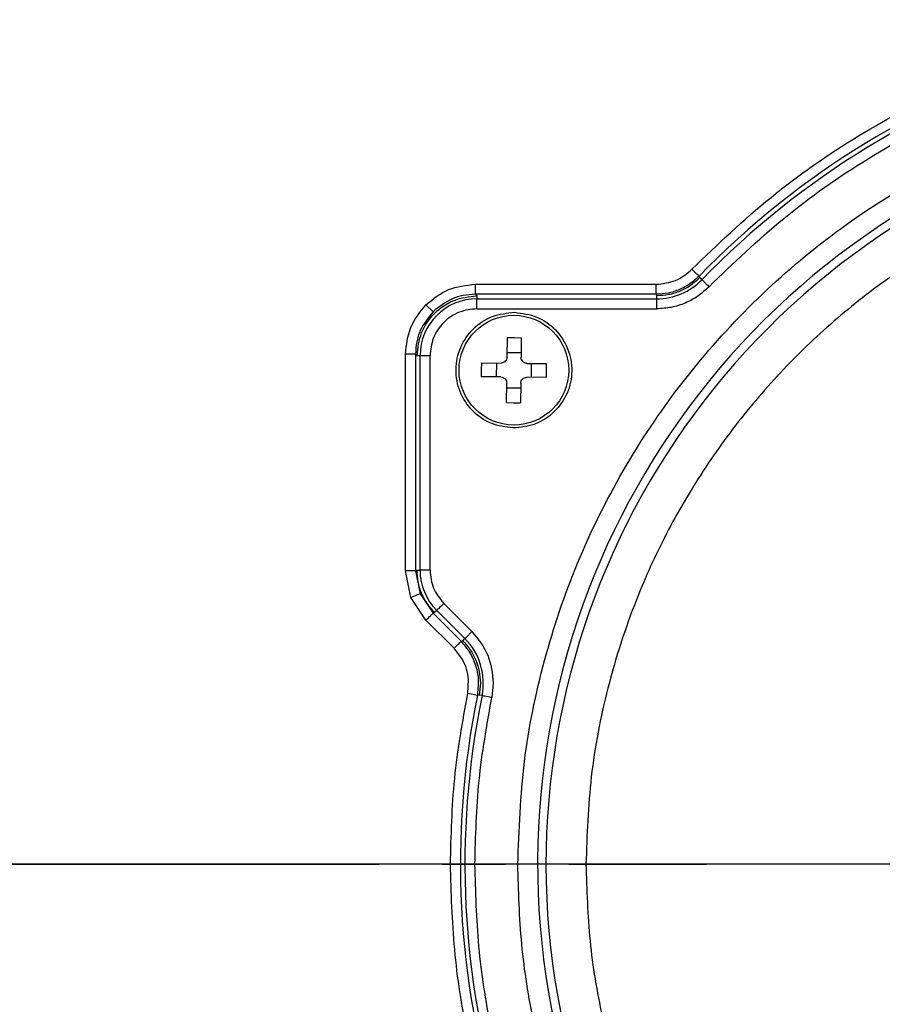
# Model space of a CAD drawing. Header units: millimetres. Extents: x 2719 to 13968, y 3953 to 13921.
# Tile 86 of 160: x 5466 to 5509, y 8534 to 8583. Entities that reach past the tile are written whole.
import ezdxf

# ---------------------------------------------------------------- set-up
doc = ezdxf.new("R2010")
doc.units = ezdxf.units.MM
doc.linetypes.add('CENTER2', pattern=[28.575, 19.05, -3.175, 3.175, -3.175])

msp = doc.modelspace()

# ---------------------------------------------------------------- linework, layer by layer
at = {"color": 7, "linetype": 'Continuous', "lineweight": 25}
for p, q in [((5499.861, 8570.687), (5499.792, 8570.754)), ((5499.928, 8570.622), (5499.861, 8570.687)), ((5499.989, 8570.562), (5499.928, 8570.622)), ((5500.043, 8570.51), (5499.989, 8570.562)), ((5500.088, 8570.466), (5500.043, 8570.51)), ((5500.121, 8570.434), (5500.088, 8570.466)), ((5500.143, 8570.413), (5500.121, 8570.434)), ((5500.151, 8570.406), (5500.143, 8570.413)), ((5500.151, 8570.406), (5500.185, 8570.329)), ((5500.185, 8570.329), (5500.292, 8570.225)), ((5488.94, 8569.496), (5488.94, 8569.996)), ((5488.94, 8569.996), (5497.999, 8569.996)), ((5497.999, 8569.496), (5497.999, 8569.996)), ((5488.94, 8569.496), (5489.019, 8569.417)), ((5497.999, 8569.496), (5488.94, 8569.496)), ((5489.019, 8569.417), (5489.019, 8569.269)), ((5489.019, 8569.269), (5498.032, 8569.269)), ((5489.019, 8568.769), (5489.019, 8569.269)), ((5498.032, 8569.417), (5497.999, 8569.496)), ((5498.032, 8569.269), (5498.032, 8569.417)), ((5498.032, 8568.769), (5498.032, 8569.269)), ((5486.819, 8568.618), (5486.465, 8568.971)), ((5489.019, 8568.769), (5498.032, 8568.769)), ((5490.531, 8566.346), (5490.544, 8567.329)), ((5490.544, 8567.329), (5490.894, 8567.329)), ((5490.894, 8567.329), (5491.244, 8567.32)), ((5491.244, 8567.32), (5491.231, 8566.337)), ((5485.941, 8566.497), (5485.441, 8566.497)), ((5485.441, 8555.629), (5485.441, 8566.497)), ((5485.941, 8566.497), (5486.019, 8566.418)), ((5485.941, 8566.497), (5485.941, 8555.629)), ((5486.168, 8566.418), (5486.019, 8566.418)), ((5486.168, 8555.662), (5486.168, 8566.418)), ((5486.668, 8566.418), (5486.168, 8566.418)), ((5486.668, 8555.662), (5486.668, 8566.418)), ((5490.534, 8566.58), (5491.234, 8566.571)), ((5489.244, 8566.063), (5489.235, 8565.713)), ((5489.244, 8566.063), (5490.227, 8566.05)), ((5489.993, 8566.053), (5489.984, 8565.353)), ((5491.527, 8566.033), (5492.51, 8566.02)), ((5491.751, 8565.33), (5491.761, 8566.03)), ((5492.51, 8565.67), (5492.51, 8566.02)), ((5489.235, 8565.713), (5489.235, 8565.363)), ((5490.218, 8565.35), (5489.235, 8565.363)), ((5492.501, 8565.32), (5491.518, 8565.333)), ((5492.501, 8565.32), (5492.51, 8565.67)), ((5490.501, 8564.063), (5490.514, 8565.046)), ((5491.214, 8565.037), (5491.201, 8564.054)), ((5490.511, 8564.812), (5491.211, 8564.803)), ((5490.501, 8564.063), (5490.851, 8564.054)), ((5490.851, 8564.054), (5491.201, 8564.054)), ((5485.941, 8555.629), (5485.441, 8555.629)), ((5485.707, 8554.29), (5485.441, 8555.629)), ((5485.941, 8555.629), (5486.019, 8555.662)), ((5485.941, 8555.629), (5486.169, 8554.481)), ((5486.019, 8555.662), (5486.168, 8555.662)), ((5486.668, 8555.662), (5486.168, 8555.662)), ((5486.131, 8554.466), (5486.088, 8554.448)), ((5486.158, 8554.477), (5486.131, 8554.466)), ((5486.169, 8554.481), (5486.158, 8554.477)), ((5486.169, 8554.481), (5486.819, 8553.508)), ((5485.796, 8554.327), (5485.707, 8554.29)), ((5486.465, 8553.155), (5485.707, 8554.29)), ((5485.882, 8554.362), (5485.796, 8554.327)), ((5485.961, 8554.395), (5485.882, 8554.362)), ((5486.031, 8554.424), (5485.961, 8554.395)), ((5486.088, 8554.448), (5486.031, 8554.424)), ((5487.356, 8553.999), (5487.288, 8553.931)), ((5488.77, 8552.585), (5487.356, 8553.999)), ((5486.79, 8553.479), (5486.757, 8553.446)), ((5486.811, 8553.5), (5486.79, 8553.479)), ((5486.819, 8553.508), (5486.811, 8553.5)), ((5486.898, 8553.541), (5486.819, 8553.508)), ((5486.819, 8553.508), (5488.226, 8552.101)), ((5487.003, 8553.646), (5486.898, 8553.541)), ((5487.011, 8553.653), (5487.003, 8553.646)), ((5488.417, 8552.231), (5487.003, 8553.646)), ((5487.031, 8553.674), (5487.011, 8553.653)), ((5487.064, 8553.707), (5487.031, 8553.674)), ((5487.108, 8553.751), (5487.064, 8553.707)), ((5487.162, 8553.805), (5487.108, 8553.751)), ((5487.222, 8553.865), (5487.162, 8553.805)), ((5487.288, 8553.931), (5487.222, 8553.865)), ((5486.534, 8553.223), (5486.465, 8553.155)), ((5487.873, 8551.747), (5486.465, 8553.155)), ((5486.599, 8553.289), (5486.534, 8553.223)), ((5486.66, 8553.349), (5486.599, 8553.289)), ((5486.713, 8553.402), (5486.66, 8553.349)), ((5486.757, 8553.446), (5486.713, 8553.402)), ((5488.067, 8551.942), (5488.121, 8551.995)), ((5488.121, 8551.995), (5488.165, 8552.039)), ((5488.165, 8552.039), (5488.198, 8552.072)), ((5488.198, 8552.072), (5488.219, 8552.093)), ((5488.219, 8552.093), (5488.226, 8552.101)), ((5488.226, 8552.101), (5488.312, 8552.126)), ((5488.312, 8552.126), (5488.417, 8552.231)), ((5487.873, 8551.747), (5487.941, 8551.815)), ((5488.292, 8551.19), (5487.873, 8551.747)), ((5487.941, 8551.815), (5488.007, 8551.881)), ((5488.007, 8551.881), (5488.067, 8551.942)), ((5488.555, 8549.48), (5488.596, 8550.188)), ((5489.19, 8550.006), (5489.129, 8549.403)), ((5489.839, 8550.006), (5489.764, 8549.273)), ((5489.044, 8549.381), (5488.555, 8549.48)), ((5489.129, 8549.403), (5489.044, 8549.381)), ((5489.275, 8549.373), (5489.129, 8549.403)), ((5489.286, 8549.371), (5489.275, 8549.373)), ((5489.314, 8549.365), (5489.286, 8549.371)), ((5489.36, 8549.356), (5489.314, 8549.365)), ((5489.421, 8549.343), (5489.36, 8549.356)), ((5489.495, 8549.328), (5489.421, 8549.343)), ((5489.579, 8549.311), (5489.495, 8549.328)), ((5489.67, 8549.292), (5489.579, 8549.311)), ((5489.764, 8549.273), (5489.67, 8549.292))]:
    msp.add_line(p, q, dxfattribs=at)
for p, q in [((5511.766, 8540.921), (2929.558, 8540.921)), ((5511.766, 8540.921), (2929.558, 8540.921)), ((5530.513, 8540.921), (4650.63, 8540.921))]:
    msp.add_line(p, q)
at = {"linetype": 'CENTER2'}
msp.add_line((5379.333, 8540.921), (5500.517, 8540.921), dxfattribs=at)
at = {"color": 7, "linetype": 'Continuous', "lineweight": 25}
for centre, radius in [((5530.513, 8540.921), 159.979), ((5530.513, 8540.921), 149.98), ((5490.872, 8565.691), 2.75)]:
    msp.add_circle(centre, radius, dxfattribs=at)
at = {"color": 30, "true_color": 0xf26722}
for radius, start, end in [(2359.686, 330, 180), (823.781, 209.442633, 59.442633)]:
    msp.add_arc((5530.513, 8540.921), radius, start, end, dxfattribs=at)
at = {"color": 7, "linetype": 'Continuous', "lineweight": 25}
for centre, radius, start, end in [((5530.513, 8540.921), 174.977, 281.09693, 206.5391), ((5530.513, 8540.921), 117.484, 308.77394, 260.07608), ((5530.513, 8540.921), 42.323, 78.47, 135.8406), ((5530.513, 8540.921), 42.096, 78.4168, 135.8826), ((5530.513, 8540.921), 38.449, 318.8402, 273.3362), ((5530.513, 8540.921), 38.029, 318.6093, 273.9897), ((5498.032, 8572.417), 3.148, 270, 315.8808), ((5489.019, 8566.418), 2.851, 90, 180), ((5489.019, 8555.662), 2.851, 180, 225), ((5486.191, 8550.006), 3.148, 348.4168, 44.9977), ((5530.513, 8540.921), 42.323, 168.47, 225.8406), ((5530.513, 8540.921), 42.096, 168.4168, 225.8825)]:
    msp.add_arc(centre, radius, start, end, dxfattribs=at)
for points, knots in [([(5499.792, 8570.754), (5501.083, 8571.991), (5503.665, 8574.464), (5508.087, 8577.524), (5512.825, 8580.045), (5517.849, 8581.945), (5523.07, 8583.208), (5528.405, 8583.796), (5533.782, 8583.761), (5537.309, 8583.173), (5539.073, 8582.88)], [0, 0, 0, 0, 0.124999, 0.25, 0.375, 0.499999, 0.624999, 0.75, 0.875, 1, 1, 1, 1]), ([(5500.651, 8569.877), (5501.87, 8571.049), (5504.339, 8573.421), (5508.599, 8576.397), (5513.244, 8578.889), (5518.215, 8580.775), (5523.384, 8582.018), (5528.625, 8582.577), (5533.822, 8582.519), (5537.198, 8581.951), (5538.865, 8581.67)], [0, 0, 0, 0, 0.121553, 0.246013, 0.37249, 0.5, 0.62751, 0.753987, 0.878447, 1, 1, 1, 1]), ([(5491.065, 8540.921), (5491.13, 8542.642), (5491.26, 8546.085), (5492.307, 8551.16), (5493.961, 8556.06), (5496.252, 8560.702), (5499.126, 8565.005), (5502.539, 8568.895), (5506.429, 8572.308), (5510.732, 8575.183), (5515.374, 8577.471), (5520.274, 8579.135), (5525.349, 8580.145), (5530.513, 8580.482), (5535.677, 8580.145), (5540.753, 8579.135), (5545.653, 8577.471), (5550.294, 8575.183), (5554.597, 8572.308), (5558.487, 8568.895), (5561.9, 8565.005), (5564.774, 8560.702), (5567.065, 8556.06), (5568.719, 8551.16), (5569.767, 8546.085), (5569.897, 8542.642), (5569.962, 8540.921)], [0, 0, 0, 0, 0.041651, 0.083347, 0.125, 0.16665, 0.208347, 0.25, 0.29165, 0.333347, 0.375, 0.41665, 0.458347, 0.5, 0.54165, 0.583347, 0.625, 0.66665, 0.708347, 0.75, 0.79165, 0.833347, 0.875, 0.91665, 0.958347, 1, 1, 1, 1]), ([(5566.543, 8540.921), (5566.491, 8542.386), (5566.386, 8545.36), (5565.522, 8549.819), (5564.212, 8553.897), (5562.56, 8557.523), (5560.708, 8560.692), (5558.529, 8563.679), (5556.035, 8566.443), (5553.272, 8568.937), (5550.285, 8571.116), (5547.116, 8572.968), (5543.49, 8574.618), (5539.412, 8575.936), (5534.953, 8576.769), (5530.513, 8577.04), (5526.074, 8576.769), (5521.615, 8575.936), (5517.537, 8574.618), (5513.911, 8572.968), (5510.742, 8571.116), (5507.755, 8568.937), (5504.992, 8566.443), (5502.497, 8563.679), (5500.319, 8560.693), (5498.467, 8557.523), (5496.815, 8553.898), (5495.505, 8549.819), (5494.64, 8545.36), (5494.535, 8542.386), (5494.483, 8540.921)], [0, 0, 0, 0, 0.038814, 0.078831, 0.119976, 0.152138, 0.184304, 0.21715, 0.25, 0.282846, 0.315697, 0.347858, 0.380024, 0.421165, 0.461183, 0.5, 0.538813, 0.578831, 0.619976, 0.652137, 0.684303, 0.717149, 0.75, 0.782846, 0.815696, 0.847858, 0.880024, 0.921164, 0.961184, 1, 1, 1, 1]), ([(5497.999, 8569.996), (5498.332, 8570.034), (5498.832, 8570.092), (5499.423, 8570.416), (5499.669, 8570.641), (5499.792, 8570.754)], [0, 0, 0, 0, 0.498775, 0.749164, 1, 1, 1, 1]), ([(5500.151, 8570.406), (5500.002, 8570.269), (5499.707, 8569.998), (5499.172, 8569.717), (5498.599, 8569.53), (5498.199, 8569.507), (5497.999, 8569.496)], [0, 0, 0, 0, 0.251112, 0.500741, 0.750038, 1, 1, 1, 1]), ([(5500.185, 8570.329), (5500.038, 8570.193), (5499.742, 8569.921), (5499.208, 8569.638), (5498.633, 8569.452), (5498.232, 8569.429), (5498.032, 8569.417)], [0, 0, 0, 0, 0.250005, 0.500004, 0.750002, 1, 1, 1, 1]), ([(5486.465, 8568.971), (5486.827, 8569.265), (5487.55, 8569.852), (5488.476, 8569.948), (5488.94, 8569.996)], [0, 0, 0, 0, 0.499969, 1, 1, 1, 1]), ([(5500.651, 8569.877), (5500.472, 8569.712), (5500.113, 8569.381), (5499.462, 8569.038), (5498.763, 8568.81), (5498.276, 8568.782), (5498.032, 8568.769)], [0, 0, 0, 0, 0.249953, 0.500005, 0.749955, 1, 1, 1, 1]), ([(5500.651, 8569.877), (5500.604, 8569.922), (5500.511, 8570.013), (5500.394, 8570.127), (5500.31, 8570.207), (5500.298, 8570.219), (5500.292, 8570.225)], [0, 0, 0, 0, 0.250005, 0.49999, 0.749991, 1, 1, 1, 1]), ([(5486.019, 8566.418), (5486.064, 8566.81), (5486.153, 8567.595), (5486.699, 8568.376), (5487.287, 8568.89), (5487.972, 8569.3), (5488.626, 8569.373), (5489.019, 8569.417)], [0, 0, 0, 0, 0.24973, 0.499461, 0.584323, 0.750255, 1, 1, 1, 1]), ([(5488.94, 8569.496), (5488.736, 8569.483), (5488.333, 8569.458), (5487.574, 8569.223), (5487.118, 8568.858), (5486.819, 8568.618)], [0, 0, 0, 0, 0.26083, 0.514816, 1, 1, 1, 1]), ([(5485.441, 8566.497), (5485.488, 8566.96), (5485.584, 8567.887), (5486.172, 8568.61), (5486.465, 8568.971)], [0, 0, 0, 0, 0.499984, 1, 1, 1, 1]), ([(5489.019, 8568.769), (5488.723, 8568.737), (5488.267, 8568.688), (5487.719, 8568.396), (5487.345, 8568.092), (5487.041, 8567.718), (5486.748, 8567.17), (5486.699, 8566.713), (5486.668, 8566.418)], [0, 0, 0, 0, 0.239437, 0.369644, 0.49999, 0.630195, 0.760547, 1, 1, 1, 1]), ([(5486.819, 8568.618), (5486.579, 8568.318), (5486.213, 8567.862), (5485.978, 8567.103), (5485.953, 8566.701), (5485.941, 8566.497)], [0, 0, 0, 0, 0.485188, 0.739159, 1, 1, 1, 1]), ([(5490.834, 8562.792), (5490.455, 8562.841), (5489.697, 8562.938), (5488.741, 8563.621), (5488.109, 8564.588), (5487.897, 8565.73), (5488.139, 8566.867), (5488.796, 8567.817), (5489.77, 8568.475), (5490.53, 8568.552), (5490.91, 8568.591)], [0, 0, 0, 0, 0.124998, 0.249997, 0.374998, 0.499998, 0.625, 0.749998, 0.874998, 1, 1, 1, 1]), ([(5490.91, 8568.591), (5491.289, 8568.542), (5492.047, 8568.445), (5493.003, 8567.762), (5493.636, 8566.795), (5493.847, 8565.652), (5493.606, 8564.515), (5492.948, 8563.566), (5491.974, 8562.908), (5491.214, 8562.831), (5490.834, 8562.792)], [0, 0, 0, 0, 0.124998, 0.249997, 0.374998, 0.499997, 0.624999, 0.750002, 0.875001, 1, 1, 1, 1]), ([(5490.531, 8566.346), (5490.526, 8566.307), (5490.516, 8566.228), (5490.445, 8566.13), (5490.345, 8566.062), (5490.266, 8566.054), (5490.227, 8566.05)], [0, 0, 0, 0, 0.250281, 0.499927, 0.749725, 1, 1, 1, 1]), ([(5491.527, 8566.033), (5491.506, 8566.034), (5491.466, 8566.037), (5491.391, 8566.062), (5491.31, 8566.118), (5491.257, 8566.201), (5491.234, 8566.276), (5491.232, 8566.316), (5491.231, 8566.337)], [0, 0, 0, 0, 0.130486, 0.257431, 0.499828, 0.74275, 0.869981, 1, 1, 1, 1]), ([(5490.218, 8565.35), (5490.257, 8565.345), (5490.335, 8565.335), (5490.434, 8565.264), (5490.502, 8565.164), (5490.51, 8565.085), (5490.514, 8565.046)], [0, 0, 0, 0, 0.250202, 0.499897, 0.749604, 1, 1, 1, 1]), ([(5491.214, 8565.037), (5491.219, 8565.076), (5491.229, 8565.154), (5491.299, 8565.253), (5491.4, 8565.321), (5491.478, 8565.329), (5491.518, 8565.333)], [0, 0, 0, 0, 0.250279, 0.499923, 0.749665, 1, 1, 1, 1]), ([(5486.898, 8553.541), (5486.767, 8553.687), (5486.505, 8553.981), (5486.232, 8554.507), (5486.052, 8555.072), (5486.03, 8555.465), (5486.019, 8555.662)], [0, 0, 0, 0, 0.250007, 0.500007, 0.750007, 1, 1, 1, 1]), ([(5486.668, 8555.662), (5486.7, 8555.35), (5486.764, 8554.728), (5487.159, 8554.242), (5487.356, 8553.999)], [0, 0, 0, 0, 0.500004, 1, 1, 1, 1]), ([(5488.77, 8552.585), (5488.724, 8552.539), (5488.633, 8552.448), (5488.517, 8552.332), (5488.435, 8552.249), (5488.423, 8552.237), (5488.417, 8552.231)], [0, 0, 0, 0, 0.249996, 0.499999, 0.7499989, 1, 1, 1, 1]), ([(5488.77, 8552.585), (5489.077, 8552.208), (5489.689, 8551.455), (5489.789, 8550.489), (5489.839, 8550.006)], [0, 0, 0, 0, 0.5, 1, 1, 1, 1]), ([(5489.044, 8549.381), (5489.077, 8549.626), (5489.142, 8550.116), (5489.001, 8550.85), (5488.714, 8551.54), (5488.389, 8551.914), (5488.226, 8552.101)], [0, 0, 0, 0, 0.250009, 0.499802, 0.749698, 1, 1, 1, 1]), ([(5488.312, 8552.126), (5488.443, 8551.98), (5488.705, 8551.686), (5488.978, 8551.16), (5489.157, 8550.595), (5489.179, 8550.202), (5489.19, 8550.006)], [0, 0, 0, 0, 0.250002, 0.500005, 0.750005, 1, 1, 1, 1]), ([(5488.596, 8550.188), (5488.572, 8550.363), (5488.525, 8550.714), (5488.37, 8551.031), (5488.292, 8551.19)], [0, 0, 0, 0, 0.500215, 1, 1, 1, 1]), ([(5487.69, 8540.921), (5487.726, 8542.358), (5487.798, 8545.233), (5488.302, 8548.065), (5488.555, 8549.48)], [0, 0, 0, 0, 0.5000002, 1, 1, 1, 1]), ([(5488.917, 8540.921), (5488.953, 8542.324), (5489.023, 8545.129), (5489.517, 8547.892), (5489.764, 8549.273)], [0, 0, 0, 0, 0.500004, 1, 1, 1, 1]), ([(5500.68, 8510.2), (5499.685, 8511.223), (5497.694, 8513.271), (5495.116, 8516.703), (5492.869, 8520.353), (5491.007, 8524.216), (5489.533, 8528.243), (5488.48, 8532.398), (5487.813, 8536.638), (5487.731, 8539.493), (5487.69, 8540.921)], [0, 0, 0, 0, 0.124996, 0.250001, 0.374994, 0.500002, 0.624994, 0.750002, 0.874998, 1, 1, 1, 1]), ([(5501.557, 8511.059), (5500.598, 8512.043), (5498.679, 8514.012), (5496.175, 8517.332), (5493.975, 8520.888), (5492.143, 8524.68), (5490.696, 8528.636), (5489.674, 8532.691), (5489.034, 8536.799), (5488.956, 8539.547), (5488.917, 8540.921)], [0, 0, 0, 0, 0.12374, 0.247472, 0.373744, 0.5, 0.626273, 0.752529, 0.876268, 1, 1, 1, 1]), ([(5532.809, 8501.539), (5531.47, 8501.5), (5528.793, 8501.422), (5524.788, 8501.826), (5520.843, 8502.603), (5516.999, 8503.787), (5513.294, 8505.351), (5509.769, 8507.287), (5506.457, 8509.568), (5503.396, 8512.177), (5500.614, 8515.081), (5498.144, 8518.255), (5496.006, 8521.661), (5494.229, 8525.269), (5492.823, 8529.037), (5491.818, 8532.93), (5491.182, 8536.904), (5491.104, 8539.582), (5491.065, 8540.921)], [0, 0, 0, 0, 0.062498, 0.125, 0.187497, 0.250001, 0.312496, 0.375, 0.437497, 0.500001, 0.562497, 0.625, 0.687497, 0.750002, 0.812497, 0.875001, 0.937498, 1, 1, 1, 1]), ([(5494.483, 8540.921), (5494.523, 8539.638), (5494.601, 8537.071), (5495.246, 8533.235), (5496.277, 8529.458), (5497.737, 8525.789), (5499.583, 8522.299), (5501.786, 8519.06), (5504.302, 8516.099), (5507.1, 8513.446), (5510.162, 8511.104), (5513.485, 8509.09), (5517.033, 8507.429), (5520.771, 8506.16), (5524.625, 8505.3), (5528.518, 8504.882), (5532.408, 8504.853), (5534.955, 8505.182), (5536.228, 8505.347)], [0, 0, 0, 0, 0.061759, 0.123522, 0.186756, 0.25, 0.313234, 0.376477, 0.438234, 0.5, 0.561757, 0.623522, 0.686757, 0.75, 0.813235, 0.876477, 0.938237, 1, 1, 1, 1])]:
    msp.add_open_spline(points, degree=3, knots=knots, dxfattribs=at)

doc.saveas('drawing.dxf')
